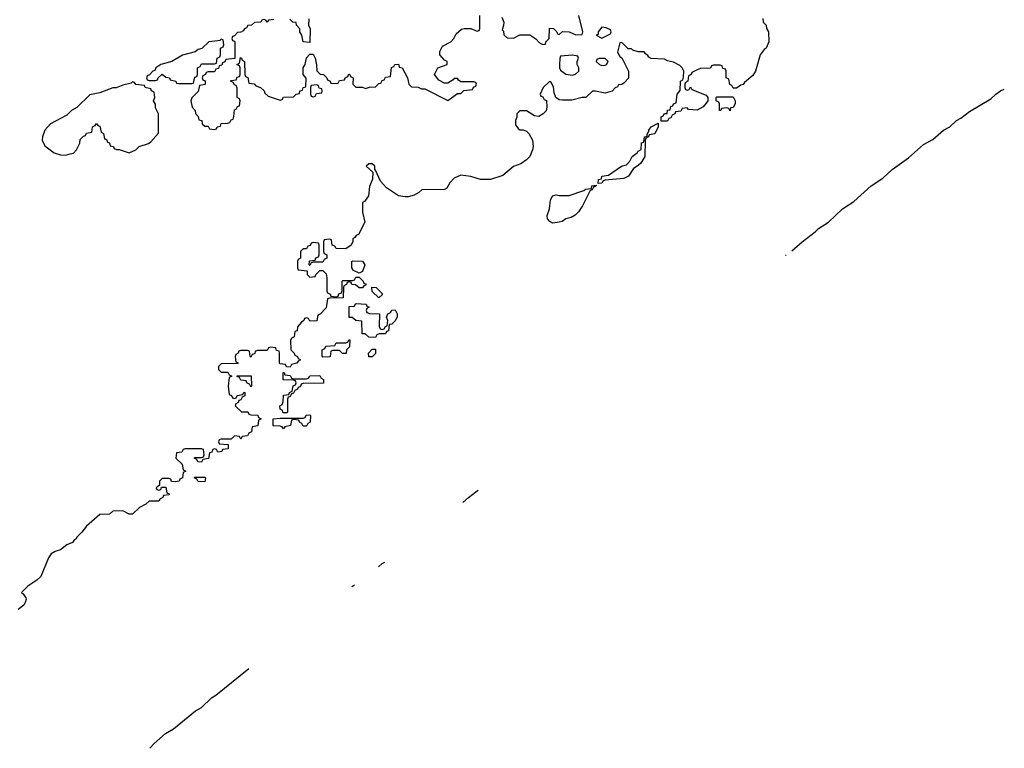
# Model space of a CAD drawing. Header units: inches. Extents: x 2228470 to 2445751, y 199914 to 300535.
# Tile 29 of 34: x 2431882 to 2437881, y 244120 to 248564. Entities that reach past the tile are written whole.
import ezdxf

# ---------------------------------------------------------------- set-up
doc = ezdxf.new("R2010")
doc.units = ezdxf.units.IN
doc.header["$MEASUREMENT"] = 0
doc.layers.add('C4234', color=7, linetype='Continuous')

msp = doc.modelspace()

# ---------------------------------------------------------------- linework, layer by layer
at = {"layer": 'C4234', "color": 6}
for points in [[(2436410.9, 248570.9), (2436412, 248550), (2436430.9, 248530.9), (2436432, 248510), (2436444.7, 248490), (2436446, 248430), (2436430.8, 248390), (2436418.5, 248381.5), (2436394, 248350), (2436366, 248250), (2436350, 248224), (2436298, 248182), (2436290, 248169.2), (2436275.3, 248164.7), (2436250, 248146), (2436230, 248146), (2436222, 248162), (2436208.4, 248168.4), (2436202, 248202), (2436186, 248210), (2436186, 248250), (2436182, 248262), (2436167.3, 248267.3), (2436162, 248282), (2436150, 248286), (2436110, 248286), (2436098, 248282), (2436091.2, 248268.9), (2436030, 248266), (2436010, 248258), (2435978, 248242), (2435974, 248230), (2435958, 248222), (2435954, 248190), (2435938, 248182), (2435934, 248170), (2435934, 248150), (2435938, 248138), (2435950, 248134), (2435962, 248138), (2435970, 248154), (2435978, 248138), (2436064.7, 248104.7), (2436074, 248090), (2436074, 248070), (2436065.4, 248054.6), (2436047.1, 248032.9), (2436010, 248013.2), (2435956.4, 248016.4), (2435950, 248026), (2435918, 248022), (2435910, 248006), (2435878, 248002), (2435874, 247990), (2435858, 247982), (2435850, 247966), (2435838, 247962), (2435830, 247946), (2435790, 247946), (2435790, 247971.3), (2435802, 247978), (2435810, 247991.3), (2435827.3, 247992.7), (2435830, 248012), (2435846, 248014), (2435850, 248034), (2435862, 248038), (2435866, 248050), (2435882, 248058), (2435888, 248110), (2435907.3, 248132.7), (2435908.7, 248190), (2435922, 248198), (2435927.3, 248212.7), (2435928, 248250), (2435918, 248270), (2435904, 248284), (2435865.2, 248305.2), (2435830, 248314), (2435810, 248324), (2435728.4, 248328.4), (2435715.3, 248335.3), (2435710, 248346), (2435695.3, 248355.3), (2435687.3, 248367.3), (2435650, 248368), (2435618, 248378), (2435610, 248386), (2435590, 248386), (2435550, 248426), (2435538, 248422), (2435525.4, 248365.4), (2435539.6, 248339.6), (2435551.3, 248331.3), (2435592, 248250), (2435591.6, 248208.4), (2435563.6, 248176.4), (2435551.6, 248168.4), (2435530, 248166), (2435525.4, 248154.6), (2435510, 248148), (2435491, 248129), (2435450, 248115.3), (2435390, 248128.7), (2435371.6, 248128.4), (2435330.8, 248089.2), (2435310, 248089), (2435246.4, 248073.6), (2435190, 248073.2), (2435170, 248075.3), (2435148.7, 248088.7), (2435139, 248119), (2435135.5, 248155.5), (2435120.4, 248180.4), (2435110, 248188), (2435072, 248150), (2435054, 248110), (2435058, 248098), (2435070, 248094), (2435078, 248078), (2435091.6, 248071.6), (2435094, 248030), (2435090, 248008), (2435070.9, 247989.1), (2435045.4, 247974.6), (2435018, 247978), (2434970, 248008.7), (2434930, 248008), (2434912, 247990), (2434911.3, 247970), (2434902, 247950), (2434903.6, 247923.6), (2434919.6, 247899.6), (2434930, 247892), (2434950, 247892), (2434970, 247884.7), (2434984.7, 247870), (2435006, 247830), (2435010.8, 247790), (2435006.8, 247770), (2434990.7, 247729.3), (2434970.8, 247709.2), (2434934.8, 247685.2), (2434890, 247668.7), (2434826.8, 247613.2), (2434750.7, 247589.3), (2434710, 247588.7), (2434689.1, 247589.1), (2434630, 247608.7), (2434570, 247615.3), (2434530, 247598), (2434502, 247570), (2434483.6, 247536.4), (2434470, 247528), (2434332.7, 247527.3), (2434314, 247510), (2434285.4, 247494.6), (2434250, 247484), (2434230, 247484), (2434189.3, 247489.3), (2434118, 247538), (2434080.2, 247580.2), (2434050, 247646), (2434046, 247646), (2434046, 247670), (2434030, 247686), (2434010, 247686), (2433994, 247670), (2434034, 247634), (2434031.6, 247591.6), (2434012.7, 247547.3), (2434008, 247490), (2433983.8, 247456.2), (2433971.3, 247450), (2433971, 247390), (2433984.7, 247330), (2433945.4, 247254.6), (2433931.6, 247248.4), (2433924.7, 247235.3), (2433912, 247228), (2433912, 247212), (2433902, 247190), (2433870, 247166), (2433810, 247168), (2433802, 247182), (2433786, 247190), (2433782, 247222), (2433770, 247226), (2433738, 247222), (2433734, 247210), (2433734, 247150), (2433738, 247138), (2433754, 247130), (2433754, 247110), (2433738, 247102), (2433730, 247086), (2433670, 247086), (2433658, 247082), (2433650, 247066), (2433646, 247070), (2433647.3, 247092.7), (2433682, 247098), (2433687.3, 247112.7), (2433702, 247118), (2433706, 247130), (2433706, 247190), (2433702, 247202), (2433670, 247206), (2433658, 247202), (2433652.7, 247187.3), (2433638, 247182), (2433630, 247166), (2433610, 247166), (2433594, 247150), (2433594, 247110), (2433578, 247102), (2433574, 247090), (2433574, 247050), (2433578, 247038), (2433632.7, 247032.7), (2433634, 247010), (2433650, 246994), (2433682, 246998), (2433686, 247010), (2433710, 247034), (2433730, 247034), (2433750, 247014), (2433754, 246990), (2433754, 246910), (2433758, 246898), (2433774, 246890), (2433778, 246878), (2433810, 246874), (2433822, 246878), (2433827.3, 246892.7), (2433842, 246898), (2433846, 246910), (2433846, 246970), (2433850, 246974), (2433910, 246974), (2433922, 246978), (2433930, 246994), (2433950, 246994), (2433974, 246970), (2433978, 246958), (2433990, 246954), (2433992.7, 246947.3), (2433978, 246942), (2433970, 246928), (2433950, 246928), (2433927.3, 246947.3), (2433906, 246950), (2433902, 246962), (2433890, 246966), (2433878, 246962), (2433874, 246950), (2433858, 246942), (2433854, 246930), (2433852.7, 246867.3), (2433770, 246866), (2433758, 246862), (2433750, 246806), (2433712.7, 246767.3), (2433698, 246762), (2433692.7, 246727.3), (2433650, 246726), (2433642, 246742), (2433630, 246746), (2433618, 246742), (2433614, 246730), (2433599.6, 246720.4), (2433574, 246690), (2433572.7, 246667.3), (2433558, 246662), (2433554, 246630), (2433538, 246622), (2433532.7, 246607.3), (2433534, 246550), (2433554, 246530), (2433558, 246518), (2433574, 246510), (2433578, 246498), (2433594, 246490), (2433578, 246482), (2433571.6, 246468.4), (2433538, 246462), (2433530, 246446), (2433507.3, 246447.3), (2433502, 246462), (2433470, 246466), (2433466, 246470), (2433466, 246530), (2433462, 246542), (2433447.3, 246547.3), (2433442, 246562), (2433410, 246566), (2433398, 246562), (2433390, 246546), (2433330, 246546), (2433318, 246542), (2433312.7, 246527.3), (2433298, 246522), (2433290, 246506), (2433286, 246510), (2433282, 246542), (2433270, 246546), (2433230, 246546), (2433218, 246542), (2433214, 246530), (2433198, 246522), (2433194, 246510), (2433198, 246478), (2433210, 246474), (2433212.7, 246467.3), (2433110, 246466), (2433094, 246450), (2433094, 246430), (2433110, 246414), (2433150, 246414), (2433158, 246398), (2433174, 246390), (2433158, 246382), (2433152, 246330), (2433158, 246278), (2433172.7, 246272.7), (2433178, 246258), (2433190, 246254), (2433202, 246258), (2433207.3, 246272.7), (2433242, 246278), (2433248, 246292), (2433254, 246290), (2433254, 246270), (2433238, 246262), (2433230, 246246), (2433218, 246242), (2433214, 246230), (2433198, 246222), (2433194, 246210), (2433232.7, 246172.7), (2433271.6, 246171.6), (2433278, 246158), (2433290, 246154), (2433332.7, 246152.7), (2433338, 246138), (2433354, 246130), (2433338, 246122), (2433332.7, 246087.3), (2433298, 246082), (2433294, 246050), (2433278, 246042), (2433270, 246026), (2433238, 246022), (2433230, 246006), (2433222, 246022), (2433190, 246026), (2433170, 246006), (2433110, 246006), (2433098, 246002), (2433094, 245990), (2433098, 245978), (2433152.7, 245972.7), (2433152.7, 245947.3), (2433118, 245942), (2433114, 245930), (2433090, 245926), (2433082, 245942), (2433070, 245946), (2433058, 245942), (2433052.7, 245927.3), (2433038, 245922), (2433032.7, 245887.3), (2432998, 245882), (2432990, 245866), (2432967.3, 245867.3), (2432962, 245882), (2432946, 245890), (2432950, 245894), (2432990, 245894), (2433002, 245898), (2433006, 245910), (2433002, 245942), (2432990, 245946), (2432890, 245946), (2432878, 245942), (2432870, 245926), (2432838, 245922), (2432834, 245890), (2432872.7, 245852.7), (2432878, 245818), (2432894, 245810), (2432878, 245802), (2432874, 245770), (2432858, 245762), (2432854, 245750), (2432830, 245746), (2432807.3, 245747.3), (2432802, 245762), (2432790, 245766), (2432750, 245766), (2432734, 245750), (2432734, 245726), (2432714, 245710), (2432718, 245698), (2432730, 245694), (2432742, 245698), (2432746, 245714), (2432772.7, 245712.7), (2432778, 245678), (2432792.7, 245672.7), (2432792.7, 245667.3), (2432758, 245662), (2432754, 245650), (2432738, 245642), (2432730, 245628), (2432670, 245628), (2432650.9, 245609.1), (2432611, 245589), (2432570, 245549.2), (2432548.8, 245548.9), (2432510, 245568), (2432450, 245566), (2432430, 245548), (2432370, 245546), (2432290, 245475.3), (2432261.4, 245438.6), (2432231.3, 245410), (2432224.7, 245395.3), (2432211.6, 245388.4), (2432203.6, 245376.4), (2432170, 245362), (2432131.3, 245330), (2432098.7, 245321.3), (2432074.1, 245305.9), (2432058.3, 245281.7), (2432010, 245169), (2431986, 245146), (2431931.3, 245110), (2431894, 245070), (2431903.6, 245063.6), (2431918.8, 245038.8), (2431921, 245030), (2431916, 245010), (2431906.4, 244993.6), (2431872, 244968)], [(2433430, 248566), (2433398, 248562), (2433390, 248548), (2433382, 248562), (2433370, 248566), (2433358, 248562), (2433351.3, 248548.7), (2433312.7, 248547.3), (2433294, 248530), (2433272, 248528), (2433264.7, 248515.3), (2433251.3, 248508.7), (2433243.6, 248496.4), (2433230, 248488), (2433210, 248486), (2433190, 248466), (2433178, 248462), (2433174, 248450), (2433178, 248438), (2433190, 248434), (2433192.7, 248427.3), (2433192.7, 248327.3), (2433138, 248322), (2433132.7, 248307.3), (2433118, 248302), (2433112.7, 248287.3), (2433098, 248282), (2433092.7, 248267.3), (2433078, 248262), (2433070, 248246), (2433030, 248246), (2433018, 248242), (2433014, 248230), (2432998, 248222), (2432994, 248210), (2432998, 248198), (2433011.6, 248191.6), (2433011.6, 248168.4), (2432978, 248162), (2432970, 248126), (2432931.6, 248088.4), (2432924.7, 248070), (2432932, 248030), (2432952, 248010), (2432952.7, 247992.7), (2432970, 247974), (2432974, 247954), (2432992, 247950), (2432994, 247930), (2433010, 247914), (2433030, 247914), (2433038, 247898), (2433070, 247894), (2433082, 247898), (2433086, 247910), (2433106, 247914), (2433109.1, 247930.9), (2433147.3, 247932.7), (2433162, 247938), (2433170, 247954), (2433182, 247958), (2433187.3, 247972.7), (2433190, 248014), (2433202, 248018), (2433210, 248034), (2433222, 248038), (2433226, 248070), (2433222, 248082), (2433208, 248090), (2433207.3, 248147.3), (2433202, 248162), (2433190, 248166), (2433182, 248182), (2433166, 248190), (2433170, 248194), (2433202, 248198), (2433207.3, 248212.7), (2433222, 248218), (2433226, 248230), (2433226, 248270), (2433222, 248282), (2433206, 248290), (2433222, 248298), (2433227.3, 248332.7), (2433234, 248330), (2433238, 248318), (2433252, 248310), (2433254, 248230), (2433258, 248218), (2433271.6, 248211.6), (2433278, 248178), (2433310, 248172), (2433321, 248161), (2433350, 248151), (2433371, 248130), (2433376, 248116), (2433396.9, 248096.9), (2433470, 248074), (2433482, 248078), (2433490, 248091.3), (2433550, 248094), (2433566, 248110), (2433586, 248114), (2433588, 248130), (2433606, 248134), (2433608.8, 248151.1), (2433626, 248154), (2433628.4, 248208.4), (2433609.3, 248229.3), (2433609.2, 248270), (2433622, 248290), (2433630, 248332), (2433650, 248354), (2433670, 248354), (2433682, 248330), (2433691.2, 248288.9), (2433692, 248252), (2433712, 248232), (2433734, 248230), (2433754, 248210), (2433758, 248198), (2433774, 248190), (2433778, 248178), (2433790, 248174), (2433822, 248178), (2433830, 248194), (2433862, 248198), (2433866, 248210), (2433882, 248218), (2433886, 248230), (2433890.9, 248230.9), (2433894, 248230), (2433898, 248218), (2433914, 248210), (2433912, 248170), (2433930, 248152), (2433970, 248152), (2433990, 248144.7), (2434012.7, 248152.7), (2434050, 248154), (2434070, 248174), (2434082, 248178), (2434090, 248194), (2434102, 248198), (2434110, 248214), (2434142, 248218), (2434148.4, 248271.6), (2434162, 248278), (2434168.4, 248291.6), (2434190, 248292), (2434194, 248274), (2434212, 248270), (2434244.7, 248210), (2434254, 248170), (2434270, 248154), (2434310, 248152), (2434330, 248142), (2434350, 248142), (2434490, 248072), (2434550, 248114), (2434570, 248114), (2434588.4, 248131.6), (2434642, 248138), (2434647.3, 248152.7), (2434662, 248158), (2434666, 248170), (2434662, 248182), (2434650, 248186), (2434570, 248186), (2434555.3, 248195.3), (2434550, 248206), (2434530, 248206), (2434523.6, 248196.4), (2434490, 248178), (2434470, 248178), (2434435.3, 248195.3), (2434408.7, 248230), (2434430, 248271.3), (2434486, 248290), (2434486, 248310), (2434470, 248318), (2434442, 248350), (2434442, 248370), (2434458, 248402), (2434508, 248430), (2434528, 248450), (2434542, 248478), (2434574, 248506), (2434590, 248511.3), (2434631.3, 248511.3), (2434670, 248494), (2434682, 248498), (2434686, 248510), (2434686, 248590)], [(2433644.7, 248570), (2433642, 248530), (2433651.2, 248508.9), (2433650, 248426), (2433610, 248428.7), (2433602, 248470), (2433589, 248490), (2433588.7, 248508.7), (2433568, 248530), (2433566, 248546), (2433546, 248550), (2433527.3, 248567.3)], [(2434819.6, 248579.6), (2434831.3, 248550), (2434830.9, 248529.1), (2434822, 248502), (2434830, 248494), (2434832, 248472), (2434852.7, 248452.7), (2434890, 248451.3), (2434930, 248471.3), (2434990, 248471), (2435026.4, 248446.4), (2435050, 248422), (2435070, 248412), (2435086, 248414), (2435088, 248430), (2435108, 248450), (2435110, 248512), (2435134, 248510), (2435154, 248490), (2435158, 248478), (2435170, 248474), (2435190, 248491.3), (2435230, 248491), (2435271.6, 248471.6), (2435310, 248474), (2435314, 248490), (2435288.7, 248588.7)], [(2436586.1, 247154.2), (2436649.3, 247210), (2436729.8, 247270.2), (2436749.6, 247290), (2436809.7, 247330.3), (2436896, 247410), (2436963.8, 247456.2), (2437069.6, 247550), (2437142, 247598), (2437198, 247650), (2437297.7, 247722.3), (2437390, 247802.4), (2437446.1, 247833.9), (2437510, 247890.4), (2437549.7, 247910.3), (2437589.6, 247950), (2437616.8, 247963.2), (2437670, 248003.8), (2437798.9, 248081.1), (2437829.5, 248110), (2437859, 248130), (2437881.4, 248139.5)], [(2436548.8, 247126.1), (2436550, 247127.3), (2436551.7, 247128.2)], [(2434582.1, 245620.6), (2434617.2, 245650), (2434669.4, 245690), (2434676.5, 245694)], [(2434068.6, 245226.8), (2434090, 245247.7), (2434106.5, 245255.3)], [(2433905.9, 245104.7), (2433909.5, 245110), (2433922.5, 245117.2)], [(2432674.9, 244120.5), (2432702, 244150), (2432770, 244210.3), (2432819.7, 244240.3), (2432954, 244350), (2432989.7, 244370.3), (2433050, 244427.7), (2433076.2, 244443.8), (2433278.1, 244606.3)]]:
    msp.add_lwpolyline(points, dxfattribs=at)
for points in [[(2435430, 248519), (2435407.7, 248490), (2435406, 248474), (2435394, 248470), (2435430, 248452), (2435450, 248462), (2435482, 248478), (2435486, 248490), (2435482, 248502), (2435455.3, 248515.3)], [(2433110, 248446), (2433102, 248438), (2433090, 248435.3), (2433034, 248430), (2432992, 248388), (2432970, 248382), (2432951, 248369), (2432873.2, 248346.8), (2432810, 248309.3), (2432742, 248290), (2432712, 248270), (2432705.4, 248254.6), (2432694, 248250), (2432672.7, 248227.3), (2432658, 248222), (2432654, 248210), (2432658, 248198), (2432670, 248194), (2432710, 248194), (2432722, 248198), (2432726, 248210), (2432750, 248231.3), (2432772.7, 248212.7), (2432794, 248210), (2432798, 248198), (2432834, 248190), (2432838, 248178), (2432850, 248174), (2432930, 248174), (2432942, 248178), (2432950, 248214), (2432962, 248218), (2432966, 248230), (2432966, 248270), (2432982, 248278), (2432990, 248294), (2433070, 248294), (2433082, 248298), (2433086, 248330), (2433102, 248338), (2433106, 248350), (2433106, 248390), (2433122, 248398), (2433126, 248410), (2433122, 248442)], [(2435250, 248348), (2435178, 248342), (2435172.7, 248327.3), (2435171.3, 248290), (2435171.3, 248270), (2435176.9, 248256.9), (2435210, 248231.3), (2435250, 248226.8), (2435268.8, 248231.1), (2435288, 248250), (2435288, 248270), (2435278, 248290), (2435278, 248310), (2435286, 248330), (2435282, 248342)], [(2435450, 248328), (2435412.7, 248327.3), (2435398, 248322), (2435394, 248310), (2435414, 248290), (2435430, 248284.7), (2435450, 248286), (2435458, 248290), (2435468, 248310)], [(2432570, 248186), (2432562, 248178), (2432510, 248165.2), (2432470, 248149.3), (2432450, 248149), (2432370, 248119), (2432310, 248105.2), (2432230.5, 248029.5), (2432198, 248010), (2432170, 247982), (2432070.4, 247929.6), (2432034.8, 247890), (2432021, 247850), (2432018, 247830), (2432034.4, 247794.4), (2432093, 247753), (2432130, 247740.7), (2432162, 247738), (2432190, 247746), (2432209.3, 247750.7), (2432228.7, 247770), (2432248.7, 247811.3), (2432250, 247834), (2432270, 247854), (2432282, 247858), (2432288.4, 247871.6), (2432322, 247878), (2432326, 247910), (2432342, 247918), (2432350, 247932), (2432358, 247918), (2432370, 247914), (2432378, 247878), (2432392, 247870), (2432398, 247838), (2432410, 247834), (2432418, 247818), (2432430, 247814), (2432434, 247794), (2432454, 247790), (2432458, 247778), (2432472, 247772), (2432488, 247772), (2432550, 247752), (2432590, 247771.3), (2432610, 247791.3), (2432666, 247810), (2432680.4, 247819.6), (2432727.3, 247872.7), (2432728, 247990), (2432710, 248026), (2432708.7, 248048.7), (2432698, 248070), (2432706, 248090), (2432702, 248122), (2432686, 248130), (2432682, 248142), (2432646, 248150), (2432642, 248162), (2432590, 248168), (2432582, 248182)], [(2433690, 248166), (2433658, 248162), (2433654, 248150), (2433654, 248110), (2433658, 248098), (2433670, 248094), (2433682, 248098), (2433690, 248114), (2433722, 248118), (2433726, 248130), (2433722, 248142), (2433707.3, 248147.3), (2433702, 248162)], [(2436210, 248009), (2436202, 248022), (2436190, 248026), (2436158, 248022), (2436154, 248010), (2436146, 248010), (2436146, 248050), (2436142, 248062), (2436126, 248070), (2436126, 248090), (2436130, 248094), (2436230, 248094), (2436242, 248070), (2436242, 248050), (2436230, 248028), (2436214, 248026)], [(2435406, 247566), (2435408.7, 247590), (2435427.3, 247592.7), (2435428.7, 247610), (2435470, 247616), (2435549, 247670), (2435580.2, 247679.8), (2435598.9, 247701.1), (2435614, 247730), (2435646.3, 247753.7), (2435650, 247762), (2435668, 247772), (2435670, 247814), (2435682, 247818), (2435688, 247832), (2435688.7, 247850), (2435706, 247854), (2435706, 247866), (2435716.4, 247883.6), (2435715.3, 247890), (2435730, 247911), (2435772.7, 247932.7), (2435772, 247910), (2435751.2, 247868.9), (2435718, 247862), (2435714, 247850), (2435698, 247842), (2435692.7, 247827.3), (2435690.5, 247729.5), (2435666, 247690), (2435650, 247674), (2435622.8, 247657.2), (2435591.3, 247610), (2435563.6, 247596.4), (2435450, 247586), (2435438, 247582), (2435430, 247568)], [(2435130, 247324), (2435112.7, 247332.7), (2435099, 247350), (2435096, 247370), (2435109.2, 247410), (2435116.5, 247463.5), (2435128.7, 247490), (2435150, 247496), (2435170, 247491), (2435230, 247491), (2435318.6, 247521.4), (2435330, 247530.8), (2435366, 247534), (2435368, 247550), (2435394, 247554), (2435394, 247550), (2435378, 247542), (2435370, 247526), (2435358, 247522), (2435310.7, 247429.3), (2435287.3, 247392.7), (2435267.5, 247372.5), (2435242.8, 247357.2), (2435210, 247348.7), (2435187.3, 247332.7), (2435170, 247328.7)], [(2433950, 247018), (2433915.3, 247035.3), (2433906, 247050), (2433906, 247090), (2433910, 247094), (2433970.7, 247090.7), (2433984.7, 247070), (2433970, 247028)], [(2434070, 246868.7), (2434030, 246906), (2434027.3, 246932.7), (2434054, 246930), (2434090, 246894), (2434090, 246886)], [(2434090, 246674), (2434102, 246678), (2434110, 246694), (2434122, 246698), (2434126, 246730), (2434118, 246750), (2434126, 246770), (2434142, 246778), (2434150, 246792), (2434170, 246794), (2434182, 246770), (2434181, 246750), (2434170, 246728), (2434150, 246708), (2434134, 246706), (2434130, 246666), (2434118, 246662), (2434110, 246648), (2434072.7, 246647.3), (2434058, 246642), (2434050, 246626), (2434010, 246628), (2433987.3, 246647.3), (2433968.7, 246648.7), (2433966, 246726), (2433930, 246728.7), (2433907.3, 246747.3), (2433888.8, 246748.9), (2433890, 246814), (2433922, 246818), (2433926, 246830), (2433932.7, 246832.7), (2433994, 246830), (2433998, 246818), (2434012, 246810), (2433998, 246802), (2433994, 246790), (2433998, 246778), (2434012.7, 246772.7), (2434074, 246770), (2434072.7, 246692.7), (2434078, 246678)], [(2433848.4, 246528.4), (2433830, 246546), (2433790, 246546), (2433778, 246542), (2433774, 246510), (2433770, 246508), (2433730, 246506), (2433726, 246510), (2433726, 246550), (2433742, 246558), (2433747.3, 246572.7), (2433802, 246578), (2433810, 246594), (2433870, 246594), (2433882, 246598), (2433887.3, 246612.7), (2433892.7, 246612.7), (2433892, 246570), (2433874, 246550), (2433871.3, 246528.7)], [(2434030, 246508), (2434008.8, 246508.9), (2434008, 246530), (2434030, 246554), (2434050, 246554), (2434050.7, 246529.3)], [(2433550, 246374), (2433630, 246374), (2433642, 246378), (2433650, 246391.3), (2433710, 246394), (2433718, 246378), (2433734, 246370), (2433732.7, 246347.3), (2433610, 246346), (2433598, 246342), (2433592.7, 246327.3), (2433578, 246322), (2433574, 246310), (2433558, 246302), (2433550, 246286), (2433538, 246282), (2433530, 246266), (2433518, 246262), (2433514, 246250), (2433514, 246170), (2433510, 246166), (2433487.3, 246167.3), (2433482, 246182), (2433468.4, 246188.4), (2433468, 246210), (2433482, 246218), (2433487.3, 246232.7), (2433490, 246274), (2433522, 246278), (2433526, 246290), (2433542, 246298), (2433548, 246332), (2433562, 246338), (2433566, 246350), (2433562, 246362), (2433550, 246366), (2433488, 246368), (2433487.3, 246412.7), (2433492.7, 246412.7), (2433498, 246398), (2433530, 246394), (2433538, 246378)], [(2433290, 246326), (2433282, 246342), (2433266, 246350), (2433262, 246362), (2433230, 246366), (2433222, 246382), (2433207.3, 246387.3), (2433207.3, 246392.7), (2433292.7, 246392.7), (2433294, 246330)], [(2433610, 246086), (2433602, 246102), (2433586, 246110), (2433582, 246122), (2433550, 246126), (2433538, 246122), (2433531.2, 246088.9), (2433498, 246082), (2433490, 246068), (2433482, 246082), (2433470, 246086), (2433427.3, 246087.3), (2433426, 246130), (2433470, 246134), (2433610, 246134), (2433622, 246138), (2433628.4, 246151.6), (2433650, 246154), (2433654, 246150), (2433652, 246110), (2433638, 246102), (2433630, 246086)], [(2433010, 245746), (2432970, 245748), (2432962, 245762), (2432946, 245770), (2432950, 245774), (2433010, 245774), (2433014, 245770)]]:
    msp.add_lwpolyline(points, close=True, dxfattribs=at)

doc.saveas('drawing.dxf')
